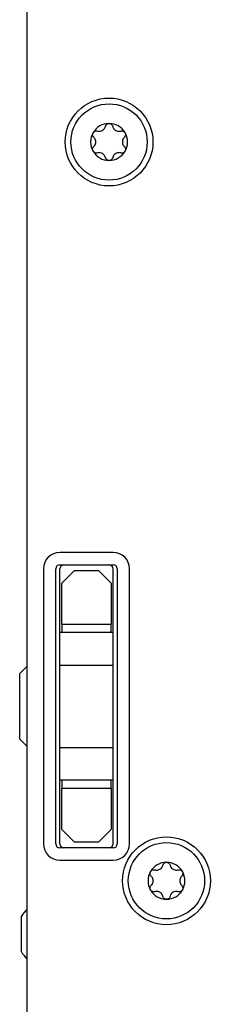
# Model space of a CAD drawing. Extents: x 1107 to 4046, y 937 to 3355.
# Tile 37 of 49: x 2081 to 2104, y 2995 to 3115. Entities that reach past the tile are written whole.
import ezdxf

# ---------------------------------------------------------------- set-up
doc = ezdxf.new("R2010")
doc.units = 0
doc.layers.add('KF_VIDA_L_+_C_BOTTOM', color=7, linetype='CONTINUOUS')

# ---------------------------------------------------------------- blocks, each defined once
blk = doc.blocks.new('KF_VIDA_L_+_C_BOTTOM')
at = {"layer": 'KF_VIDA_L_+_C_BOTTOM'}
for p, q in [((-105, 53.5), (-105, 311.5)), ((-94.5, 175), (-101, 175)), ((-103, 173), (-103, 139.5)), ((-101.5, 139.5), (-101.5, 173)), ((-101, 173.5), (-94.5, 173.5)), ((-101, 139.5), (-101, 173)), ((-100.75, 171.25), (-99.25, 172.75)), ((-96.25, 172.75), (-99.25, 172.75)), ((-96.25, 172.75), (-94.75, 171.25)), ((-94.5, 139.5), (-94.5, 173)), ((-94, 173), (-94, 139.5)), ((-92.5, 139.5), (-92.5, 173)), ((-100.75, 166.25), (-100.75, 171.25)), ((-94.75, 171.25), (-94.75, 166.25)), ((-100.75, 166.25), (-100.75, 165.25)), ((-100.75, 166.25), (-94.75, 166.25)), ((-94.75, 165.25), (-94.75, 166.25)), ((-94.5, 165.25), (-101, 165.25)), ((-105.9, 160.25), (-105, 161.15)), ((-101, 161.25), (-94.5, 161.25)), ((-105.9, 152.25), (-105.9, 160.25)), ((-105.9, 152.25), (-105, 151.35)), ((-101, 151.25), (-94.5, 151.25)), ((-94.5, 147.25), (-101, 147.25)), ((-100.75, 147.25), (-100.75, 146.25)), ((-94.75, 146.25), (-94.75, 147.25)), ((-100.75, 141.25), (-100.75, 146.25)), ((-94.75, 146.25), (-100.75, 146.25)), ((-94.75, 146.25), (-94.75, 141.25)), ((-99.25, 139.75), (-100.75, 141.25)), ((-94.75, 141.25), (-96.25, 139.75)), ((-99.25, 139.75), (-96.25, 139.75)), ((-94.5, 139), (-101, 139)), ((-101, 137.5), (-94.5, 137.5)), ((-105.7, 130.67), (-105.7, 126.33))]:
    blk.add_line(p, q, dxfattribs=at)
for centre, radius in [((-95, 225), 5.35), ((-95, 225), 4.65), ((-88, 135), 5.35), ((-88, 135), 4.65)]:
    blk.add_circle(centre, radius, dxfattribs=at)
for centre, radius, start, end in [((-95, 225), 2.25, 90, 150), ((-95, 225), 2.25, 30, 90), ((-95, 225), 2.25, 150, 210), ((-95, 225), 2.25, 330, 30), ((-95, 225), 2.25, 210, 270), ((-95, 225), 2.25, 270, 330), ((-101, 173), 2, 90, 180), ((-94.5, 173), 2, 0, 90), ((-101, 173), 0.5, 90, 180), ((-100.5, 173), 0.5, 90, 180), ((-95, 173), 0.5, 0, 90), ((-94.5, 173), 0.5, 0, 90), ((-101, 139.5), 2, 180, 270), ((-101, 139.5), 0.5, 180, 270), ((-100.5, 139.5), 0.5, 180, 270), ((-95, 139.5), 0.5, 270, 0), ((-94.5, 139.5), 2, 270, 0), ((-94.5, 139.5), 0.5, 270, 0), ((-88, 135), 2.25, 90, 150), ((-88, 135), 2.25, 30, 90), ((-88, 135), 2.25, 150, 210), ((-88, 135), 2.25, 330, 30), ((-88, 135), 2.25, 210, 270), ((-88, 135), 2.25, 270, 330), ((-101.79, 128.24), 4.6, 134.1777, 148.1095), ((-101.79, 128.76), 4.6, 211.8905, 225.8223)]:
    blk.add_arc(centre, radius, start, end, dxfattribs=at)
for points, knots in [([(-96.43, 226.33), (-96.37, 226.31), (-96.31, 226.3), (-96.18, 226.3), (-96.11, 226.3), (-95.95, 226.34), (-95.88, 226.37), (-95.74, 226.44), (-95.68, 226.49), (-95.57, 226.61), (-95.53, 226.67), (-95.47, 226.79), (-95.45, 226.85), (-95.44, 226.9)], [0.0360597, 0.0360597, 0.0360597, 0.0360597, 0.0550718, 0.0550718, 0.077902, 0.077902, 0.1007321, 0.1007321, 0.1235623, 0.1235623, 0.1463925, 0.1463925, 0.1654046, 0.1654046, 0.1654046, 0.1654046]), ([(-95.44, 226.9), (-95.42, 226.97), (-95.39, 227.03), (-95.32, 227.13), (-95.26, 227.17), (-95.14, 227.23), (-95.07, 227.25), (-95, 227.25)], [0.02399046, 0.02399046, 0.02399046, 0.02399046, 0.04437768, 0.04437768, 0.06481415, 0.06481415, 0.08525062, 0.08525062, 0.08525062, 0.08525062]), ([(-95, 227.25), (-94.93, 227.25), (-94.86, 227.23), (-94.74, 227.17), (-94.68, 227.13), (-94.61, 227.03), (-94.58, 226.97), (-94.56, 226.9)], [0.08525062, 0.08525062, 0.08525062, 0.08525062, 0.10568709, 0.10568709, 0.12612356, 0.12612356, 0.14651078, 0.14651078, 0.14651078, 0.14651078]), ([(-94.56, 226.9), (-94.55, 226.85), (-94.53, 226.79), (-94.47, 226.67), (-94.43, 226.61), (-94.32, 226.49), (-94.26, 226.44), (-94.12, 226.37), (-94.05, 226.34), (-93.89, 226.3), (-93.82, 226.3), (-93.69, 226.3), (-93.63, 226.31), (-93.57, 226.33)], [0.0360597, 0.0360597, 0.0360597, 0.0360597, 0.0550718, 0.0550718, 0.077902, 0.077902, 0.1007321, 0.1007321, 0.1235623, 0.1235623, 0.1463925, 0.1463925, 0.1654046, 0.1654046, 0.1654046, 0.1654046]), ([(-96.87, 225.57), (-96.91, 225.62), (-96.95, 225.67), (-97, 225.79), (-97.01, 225.86), (-97, 226), (-96.98, 226.07), (-96.95, 226.12)], [0.02399046, 0.02399046, 0.02399046, 0.02399046, 0.04437768, 0.04437768, 0.06481415, 0.06481415, 0.08525062, 0.08525062, 0.08525062, 0.08525062]), ([(-96.95, 226.12), (-96.91, 226.18), (-96.86, 226.24), (-96.75, 226.31), (-96.68, 226.34), (-96.56, 226.35), (-96.49, 226.35), (-96.43, 226.33)], [0.08525062, 0.08525062, 0.08525062, 0.08525062, 0.10568709, 0.10568709, 0.12612356, 0.12612356, 0.14651078, 0.14651078, 0.14651078, 0.14651078]), ([(-96.87, 224.43), (-96.82, 224.47), (-96.79, 224.51), (-96.71, 224.62), (-96.68, 224.69), (-96.63, 224.84), (-96.62, 224.92), (-96.62, 225.08), (-96.63, 225.16), (-96.68, 225.31), (-96.71, 225.38), (-96.79, 225.49), (-96.82, 225.53), (-96.87, 225.57)], [0.0360597, 0.0360597, 0.0360597, 0.0360597, 0.0550718, 0.0550718, 0.077902, 0.077902, 0.1007321, 0.1007321, 0.1235623, 0.1235623, 0.1463925, 0.1463925, 0.1654046, 0.1654046, 0.1654046, 0.1654046]), ([(-93.57, 226.33), (-93.51, 226.35), (-93.44, 226.35), (-93.32, 226.34), (-93.25, 226.31), (-93.14, 226.24), (-93.09, 226.18), (-93.05, 226.12)], [0.02399046, 0.02399046, 0.02399046, 0.02399046, 0.04437768, 0.04437768, 0.06481415, 0.06481415, 0.08525062, 0.08525062, 0.08525062, 0.08525062]), ([(-93.13, 225.57), (-93.18, 225.53), (-93.21, 225.49), (-93.29, 225.38), (-93.32, 225.31), (-93.37, 225.16), (-93.38, 225.08), (-93.38, 224.92), (-93.37, 224.84), (-93.32, 224.69), (-93.29, 224.62), (-93.21, 224.51), (-93.18, 224.47), (-93.13, 224.43)], [0.0360597, 0.0360597, 0.0360597, 0.0360597, 0.0550718, 0.0550718, 0.077902, 0.077902, 0.1007321, 0.1007321, 0.1235623, 0.1235623, 0.1463925, 0.1463925, 0.1654046, 0.1654046, 0.1654046, 0.1654046]), ([(-93.05, 226.12), (-93.02, 226.07), (-93, 226), (-92.99, 225.86), (-93, 225.79), (-93.05, 225.67), (-93.09, 225.62), (-93.13, 225.57)], [0.08525062, 0.08525062, 0.08525062, 0.08525062, 0.10568709, 0.10568709, 0.12612356, 0.12612356, 0.14651078, 0.14651078, 0.14651078, 0.14651078]), ([(-96.95, 223.87), (-96.98, 223.93), (-97, 224), (-97.01, 224.14), (-97, 224.21), (-96.95, 224.33), (-96.91, 224.38), (-96.87, 224.43)], [0.08525062, 0.08525062, 0.08525062, 0.08525062, 0.10568709, 0.10568709, 0.12612356, 0.12612356, 0.14651078, 0.14651078, 0.14651078, 0.14651078]), ([(-93.13, 224.43), (-93.09, 224.38), (-93.05, 224.33), (-93, 224.21), (-92.99, 224.14), (-93, 224), (-93.02, 223.93), (-93.05, 223.87)], [0.02399046, 0.02399046, 0.02399046, 0.02399046, 0.04437768, 0.04437768, 0.06481415, 0.06481415, 0.08525062, 0.08525062, 0.08525062, 0.08525062]), ([(-96.43, 223.67), (-96.49, 223.65), (-96.56, 223.65), (-96.68, 223.66), (-96.75, 223.69), (-96.86, 223.76), (-96.91, 223.82), (-96.95, 223.87)], [0.02399046, 0.02399046, 0.02399046, 0.02399046, 0.04437768, 0.04437768, 0.06481415, 0.06481415, 0.08525062, 0.08525062, 0.08525062, 0.08525062]), ([(-95.44, 223.1), (-95.45, 223.15), (-95.47, 223.21), (-95.53, 223.33), (-95.57, 223.39), (-95.68, 223.51), (-95.74, 223.56), (-95.88, 223.63), (-95.95, 223.66), (-96.11, 223.7), (-96.18, 223.7), (-96.31, 223.7), (-96.37, 223.69), (-96.43, 223.67)], [0.0360597, 0.0360597, 0.0360597, 0.0360597, 0.0550718, 0.0550718, 0.077902, 0.077902, 0.1007321, 0.1007321, 0.1235623, 0.1235623, 0.1463925, 0.1463925, 0.1654046, 0.1654046, 0.1654046, 0.1654046]), ([(-93.57, 223.67), (-93.63, 223.69), (-93.69, 223.7), (-93.82, 223.7), (-93.89, 223.7), (-94.05, 223.66), (-94.12, 223.63), (-94.26, 223.56), (-94.32, 223.51), (-94.43, 223.39), (-94.47, 223.33), (-94.53, 223.21), (-94.55, 223.15), (-94.56, 223.1)], [0.0360597, 0.0360597, 0.0360597, 0.0360597, 0.0550718, 0.0550718, 0.077902, 0.077902, 0.1007321, 0.1007321, 0.1235623, 0.1235623, 0.1463925, 0.1463925, 0.1654046, 0.1654046, 0.1654046, 0.1654046]), ([(-93.05, 223.87), (-93.09, 223.82), (-93.14, 223.76), (-93.25, 223.69), (-93.32, 223.66), (-93.44, 223.65), (-93.51, 223.65), (-93.57, 223.67)], [0.08525062, 0.08525062, 0.08525062, 0.08525062, 0.10568709, 0.10568709, 0.12612356, 0.12612356, 0.14651078, 0.14651078, 0.14651078, 0.14651078]), ([(-95, 222.75), (-95.07, 222.75), (-95.14, 222.77), (-95.26, 222.83), (-95.32, 222.87), (-95.39, 222.97), (-95.42, 223.03), (-95.44, 223.1)], [0.08525062, 0.08525062, 0.08525062, 0.08525062, 0.10568709, 0.10568709, 0.12612356, 0.12612356, 0.14651078, 0.14651078, 0.14651078, 0.14651078]), ([(-94.56, 223.1), (-94.58, 223.03), (-94.61, 222.97), (-94.68, 222.87), (-94.74, 222.83), (-94.86, 222.77), (-94.93, 222.75), (-95, 222.75)], [0.02399046, 0.02399046, 0.02399046, 0.02399046, 0.04437768, 0.04437768, 0.06481415, 0.06481415, 0.08525062, 0.08525062, 0.08525062, 0.08525062]), ([(-89.43, 136.33), (-89.37, 136.31), (-89.31, 136.3), (-89.18, 136.3), (-89.11, 136.3), (-88.95, 136.34), (-88.88, 136.37), (-88.74, 136.44), (-88.68, 136.49), (-88.57, 136.61), (-88.53, 136.67), (-88.47, 136.79), (-88.45, 136.85), (-88.44, 136.9)], [0.0360597, 0.0360597, 0.0360597, 0.0360597, 0.0550718, 0.0550718, 0.077902, 0.077902, 0.1007321, 0.1007321, 0.1235623, 0.1235623, 0.1463925, 0.1463925, 0.1654046, 0.1654046, 0.1654046, 0.1654046]), ([(-88.44, 136.9), (-88.42, 136.97), (-88.39, 137.03), (-88.32, 137.13), (-88.26, 137.17), (-88.14, 137.23), (-88.07, 137.25), (-88, 137.25)], [0.02399046, 0.02399046, 0.02399046, 0.02399046, 0.04437768, 0.04437768, 0.06481415, 0.06481415, 0.08525062, 0.08525062, 0.08525062, 0.08525062]), ([(-88, 137.25), (-87.93, 137.25), (-87.86, 137.23), (-87.74, 137.17), (-87.68, 137.13), (-87.61, 137.03), (-87.58, 136.97), (-87.56, 136.9)], [0.08525062, 0.08525062, 0.08525062, 0.08525062, 0.10568709, 0.10568709, 0.12612356, 0.12612356, 0.14651078, 0.14651078, 0.14651078, 0.14651078]), ([(-87.56, 136.9), (-87.55, 136.85), (-87.53, 136.79), (-87.47, 136.67), (-87.43, 136.61), (-87.32, 136.49), (-87.26, 136.44), (-87.12, 136.37), (-87.05, 136.34), (-86.89, 136.3), (-86.82, 136.3), (-86.69, 136.3), (-86.63, 136.31), (-86.57, 136.33)], [0.0360597, 0.0360597, 0.0360597, 0.0360597, 0.0550718, 0.0550718, 0.077902, 0.077902, 0.1007321, 0.1007321, 0.1235623, 0.1235623, 0.1463925, 0.1463925, 0.1654046, 0.1654046, 0.1654046, 0.1654046]), ([(-89.87, 135.57), (-89.91, 135.62), (-89.95, 135.67), (-90, 135.79), (-90.01, 135.86), (-90, 136), (-89.98, 136.07), (-89.95, 136.12)], [0.02399046, 0.02399046, 0.02399046, 0.02399046, 0.04437768, 0.04437768, 0.06481415, 0.06481415, 0.08525062, 0.08525062, 0.08525062, 0.08525062]), ([(-89.95, 136.12), (-89.91, 136.18), (-89.86, 136.24), (-89.75, 136.31), (-89.68, 136.34), (-89.56, 136.35), (-89.49, 136.35), (-89.43, 136.33)], [0.08525062, 0.08525062, 0.08525062, 0.08525062, 0.10568709, 0.10568709, 0.12612356, 0.12612356, 0.14651078, 0.14651078, 0.14651078, 0.14651078]), ([(-89.87, 134.43), (-89.82, 134.47), (-89.79, 134.51), (-89.71, 134.62), (-89.68, 134.69), (-89.63, 134.84), (-89.62, 134.92), (-89.62, 135.08), (-89.63, 135.16), (-89.68, 135.31), (-89.71, 135.38), (-89.79, 135.49), (-89.82, 135.53), (-89.87, 135.57)], [0.0360597, 0.0360597, 0.0360597, 0.0360597, 0.0550718, 0.0550718, 0.077902, 0.077902, 0.1007321, 0.1007321, 0.1235623, 0.1235623, 0.1463925, 0.1463925, 0.1654046, 0.1654046, 0.1654046, 0.1654046]), ([(-86.57, 136.33), (-86.51, 136.35), (-86.44, 136.35), (-86.32, 136.34), (-86.25, 136.31), (-86.14, 136.24), (-86.09, 136.18), (-86.05, 136.12)], [0.02399046, 0.02399046, 0.02399046, 0.02399046, 0.04437768, 0.04437768, 0.06481415, 0.06481415, 0.08525062, 0.08525062, 0.08525062, 0.08525062]), ([(-86.13, 135.57), (-86.18, 135.53), (-86.21, 135.49), (-86.29, 135.38), (-86.32, 135.31), (-86.37, 135.16), (-86.38, 135.08), (-86.38, 134.92), (-86.37, 134.84), (-86.32, 134.69), (-86.29, 134.62), (-86.21, 134.51), (-86.18, 134.47), (-86.13, 134.43)], [0.0360597, 0.0360597, 0.0360597, 0.0360597, 0.0550718, 0.0550718, 0.077902, 0.077902, 0.1007321, 0.1007321, 0.1235623, 0.1235623, 0.1463925, 0.1463925, 0.1654046, 0.1654046, 0.1654046, 0.1654046]), ([(-86.05, 136.12), (-86.02, 136.07), (-86, 136), (-85.99, 135.86), (-86, 135.79), (-86.05, 135.67), (-86.09, 135.62), (-86.13, 135.57)], [0.08525062, 0.08525062, 0.08525062, 0.08525062, 0.10568709, 0.10568709, 0.12612356, 0.12612356, 0.14651078, 0.14651078, 0.14651078, 0.14651078]), ([(-89.95, 133.87), (-89.98, 133.93), (-90, 134), (-90.01, 134.14), (-90, 134.21), (-89.95, 134.33), (-89.91, 134.38), (-89.87, 134.43)], [0.08525062, 0.08525062, 0.08525062, 0.08525062, 0.10568709, 0.10568709, 0.12612356, 0.12612356, 0.14651078, 0.14651078, 0.14651078, 0.14651078]), ([(-86.13, 134.43), (-86.09, 134.38), (-86.05, 134.33), (-86, 134.21), (-85.99, 134.14), (-86, 134), (-86.02, 133.93), (-86.05, 133.87)], [0.02399046, 0.02399046, 0.02399046, 0.02399046, 0.04437768, 0.04437768, 0.06481415, 0.06481415, 0.08525062, 0.08525062, 0.08525062, 0.08525062]), ([(-89.43, 133.67), (-89.49, 133.65), (-89.56, 133.65), (-89.68, 133.66), (-89.75, 133.69), (-89.86, 133.76), (-89.91, 133.82), (-89.95, 133.87)], [0.02399046, 0.02399046, 0.02399046, 0.02399046, 0.04437768, 0.04437768, 0.06481415, 0.06481415, 0.08525062, 0.08525062, 0.08525062, 0.08525062]), ([(-88.44, 133.1), (-88.45, 133.15), (-88.47, 133.21), (-88.53, 133.33), (-88.57, 133.39), (-88.68, 133.51), (-88.74, 133.56), (-88.88, 133.63), (-88.95, 133.66), (-89.11, 133.7), (-89.18, 133.7), (-89.31, 133.7), (-89.37, 133.69), (-89.43, 133.67)], [0.0360597, 0.0360597, 0.0360597, 0.0360597, 0.0550718, 0.0550718, 0.077902, 0.077902, 0.1007321, 0.1007321, 0.1235623, 0.1235623, 0.1463925, 0.1463925, 0.1654046, 0.1654046, 0.1654046, 0.1654046]), ([(-86.57, 133.67), (-86.63, 133.69), (-86.69, 133.7), (-86.82, 133.7), (-86.89, 133.7), (-87.05, 133.66), (-87.12, 133.63), (-87.26, 133.56), (-87.32, 133.51), (-87.43, 133.39), (-87.47, 133.33), (-87.53, 133.21), (-87.55, 133.15), (-87.56, 133.1)], [0.0360597, 0.0360597, 0.0360597, 0.0360597, 0.0550718, 0.0550718, 0.077902, 0.077902, 0.1007321, 0.1007321, 0.1235623, 0.1235623, 0.1463925, 0.1463925, 0.1654046, 0.1654046, 0.1654046, 0.1654046]), ([(-86.05, 133.87), (-86.09, 133.82), (-86.14, 133.76), (-86.25, 133.69), (-86.32, 133.66), (-86.44, 133.65), (-86.51, 133.65), (-86.57, 133.67)], [0.08525062, 0.08525062, 0.08525062, 0.08525062, 0.10568709, 0.10568709, 0.12612356, 0.12612356, 0.14651078, 0.14651078, 0.14651078, 0.14651078]), ([(-88, 132.75), (-88.07, 132.75), (-88.14, 132.77), (-88.26, 132.83), (-88.32, 132.87), (-88.39, 132.97), (-88.42, 133.03), (-88.44, 133.1)], [0.08525062, 0.08525062, 0.08525062, 0.08525062, 0.10568709, 0.10568709, 0.12612356, 0.12612356, 0.14651078, 0.14651078, 0.14651078, 0.14651078]), ([(-87.56, 133.1), (-87.58, 133.03), (-87.61, 132.97), (-87.68, 132.87), (-87.74, 132.83), (-87.86, 132.77), (-87.93, 132.75), (-88, 132.75)], [0.02399046, 0.02399046, 0.02399046, 0.02399046, 0.04437768, 0.04437768, 0.06481415, 0.06481415, 0.08525062, 0.08525062, 0.08525062, 0.08525062])]:
    blk.add_open_spline(points, degree=3, knots=knots, dxfattribs=at)

msp = doc.modelspace()

# ---------------------------------------------------------------- block references
at = {"layer": 'KF_VIDA_L_+_C_BOTTOM'}
msp.add_blockref('KF_VIDA_L_+_C_BOTTOM', (2186.98, 2875.02), dxfattribs=at)

doc.saveas('drawing.dxf')
